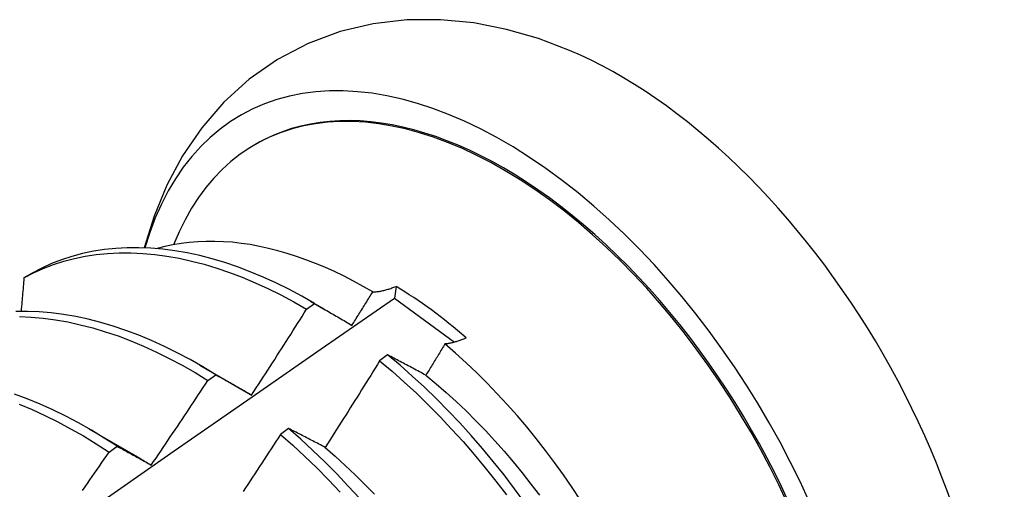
# Model space of a CAD drawing. Header units: inches. Extents: x 26 to 729, y 80 to 336.
# Tile 120 of 153: x 673.95 to 674.259, y 283.226 to 283.373. Entities that reach past the tile are written whole.
import ezdxf

# ---------------------------------------------------------------- set-up
doc = ezdxf.new("R2010")
doc.units = ezdxf.units.IN
doc.header["$MEASUREMENT"] = 0
doc.layers.add('Visible Edges(ANSI)', color=7, linetype='Continuous', lineweight=25)

msp = doc.modelspace()

# ---------------------------------------------------------------- linework, layer by layer
at = {"layer": 'Visible Edges(ANSI)'}
for p, q in [((674.02353, 283.33389), (674.02401, 283.33416)), ((673.9535, 283.29356), (673.95091, 283.29206)), ((674.06779, 283.28938), (674.06732, 283.28567)), ((674.06732, 283.28567), (674.08615, 283.27185)), ((674.03969, 283.28219), (674.04219, 283.28399)), ((674.04094, 283.28472), (674.04554, 283.28206)), ((674.06516, 283.26784), (674.06265, 283.26598)), ((674.00614, 283.26468), (674.02209, 283.25545)), ((674.00868, 283.25983), (674.01118, 283.26164)), ((674.02209, 283.25543), (674.02242, 283.25524)), ((673.97134, 283.24464), (673.98729, 283.23541)), ((674.03402, 283.24474), (674.03151, 283.24287)), ((673.97766, 283.23734), (673.98016, 283.23916))]:
    msp.add_line(p, q, dxfattribs=at)
at = {"layer": 'Visible Edges(ANSI)', "flags": 128}
for points in [[(674.12232, 283.36347), (674.1125, 283.36719), (674.10245, 283.37009), (674.0922, 283.3721), (674.08177, 283.37313), (674.07121, 283.37307), (674.06066, 283.37186), (674.05025, 283.3694), (674.04015, 283.36563), (674.03057, 283.36061), (674.0217, 283.35444), (674.01373, 283.34723), (674.00674, 283.33916), (674.00076, 283.33041), (673.99579, 283.32114), (673.9918, 283.31146), (673.98872, 283.30148)], [(674.04219, 283.28399), (674.03815, 283.28629), (674.03411, 283.28845), (674.03007, 283.29045), (674.02604, 283.29229), (674.02201, 283.29397), (674.018, 283.29548), (674.01401, 283.29683), (674.01004, 283.29801), (674.00611, 283.29903), (674.0022, 283.29987), (673.99834, 283.30054), (673.99451, 283.30104), (673.99074, 283.30137), (673.98701, 283.30153), (673.98334, 283.30151), (673.97973, 283.30131), (673.97619, 283.30094), (673.97271, 283.3004), (673.96931, 283.29969), (673.96598, 283.2988), (673.96273, 283.29775), (673.95956, 283.29652), (673.95649, 283.29512), (673.9535, 283.29356)], [(674.06046, 283.28763), (674.05747, 283.28936), (674.05447, 283.29101), (674.05147, 283.29255), (674.04847, 283.29401), (674.04547, 283.29536), (674.04248, 283.29661), (674.0395, 283.29776), (674.03654, 283.29881), (674.03359, 283.29975), (674.03067, 283.30059), (674.02776, 283.30132), (674.02488, 283.30195), (674.02202, 283.30248), (674.01919, 283.30289), (674.01639, 283.30321), (674.01361, 283.30341), (674.01087, 283.30351), (674.00816, 283.3035), (674.00548, 283.30339), (674.00284, 283.30317), (674.00025, 283.30284), (673.9977, 283.3024), (673.9952, 283.30186), (673.99275, 283.30122)], [(673.95091, 283.29206), (673.9539, 283.29361), (673.95699, 283.295), (673.96016, 283.29621), (673.96342, 283.29726), (673.96675, 283.29813), (673.97016, 283.29883), (673.97364, 283.29936), (673.97719, 283.29971), (673.98081, 283.29989), (673.98448, 283.2999), (673.98821, 283.29973), (673.99199, 283.29939), (673.99582, 283.29888), (673.99969, 283.29819), (674.00359, 283.29734), (674.00753, 283.29631), (674.0115, 283.29511), (674.01549, 283.29375), (674.0195, 283.29222), (674.02353, 283.29053), (674.02757, 283.28868), (674.03161, 283.28667), (674.03565, 283.28451), (674.03969, 283.28219)], [(673.95091, 283.29206), (673.95087, 283.29162), (673.95084, 283.29118), (673.9508, 283.29074), (673.95076, 283.2903), (673.95073, 283.28987), (673.95069, 283.28943), (673.95065, 283.28899), (673.95061, 283.28855), (673.95058, 283.28811), (673.95054, 283.28767), (673.9505, 283.28723), (673.95046, 283.28678), (673.95043, 283.28634), (673.95039, 283.2859), (673.95035, 283.28546), (673.95031, 283.28502), (673.95027, 283.28458), (673.95024, 283.28414), (673.9502, 283.2837), (673.95016, 283.28326), (673.95012, 283.28282), (673.95008, 283.28238), (673.95005, 283.28194), (673.95001, 283.2815)], [(674.06046, 283.28763), (674.06074, 283.28764), (674.06102, 283.28765), (674.0613, 283.28767), (674.06159, 283.2877), (674.06188, 283.28773), (674.06217, 283.28777), (674.06247, 283.28781), (674.06276, 283.28786), (674.06306, 283.28792), (674.06336, 283.28798), (674.06367, 283.28804), (674.06397, 283.28811), (674.06428, 283.28819), (674.06459, 283.28827), (674.0649, 283.28836), (674.06521, 283.28845), (674.06553, 283.28855), (674.06585, 283.28865), (674.06617, 283.28876), (674.06649, 283.28887), (674.06681, 283.28899), (674.06714, 283.28912), (674.06746, 283.28925), (674.06779, 283.28938)], [(673.92893, 283.18916), (673.95201, 283.20539), (673.97508, 283.22157), (673.99814, 283.23768), (674.02121, 283.25374), (674.04426, 283.26974), (674.06732, 283.28567)], [(674.05395, 283.27714), (674.05422, 283.27758), (674.05449, 283.27802), (674.05476, 283.27845), (674.05504, 283.27889), (674.05531, 283.27932), (674.05558, 283.27976), (674.05585, 283.2802), (674.05613, 283.28063), (674.0564, 283.28107), (674.05667, 283.28151), (674.05694, 283.28194), (674.05721, 283.28238), (674.05748, 283.28282), (674.05776, 283.28325), (674.05803, 283.28369), (674.0583, 283.28413), (674.05857, 283.28456), (674.05884, 283.285), (674.05911, 283.28544), (674.05938, 283.28588), (674.05965, 283.28631), (674.05992, 283.28675), (674.06019, 283.28719), (674.06046, 283.28763)], [(674.04219, 283.28399), (674.04267, 283.28371), (674.04315, 283.28343), (674.04364, 283.28316), (674.04412, 283.28288), (674.0446, 283.2826), (674.04509, 283.28232), (674.04557, 283.28204), (674.04606, 283.28176), (674.04655, 283.28147), (674.04703, 283.28119), (674.04752, 283.28091), (674.04801, 283.28062), (674.0485, 283.28034), (674.04899, 283.28005), (674.04948, 283.27976), (674.04998, 283.27947), (674.05047, 283.27919), (674.05096, 283.2789), (674.05146, 283.27861), (674.05196, 283.27832), (674.05245, 283.27802), (674.05295, 283.27773), (674.05345, 283.27744), (674.05395, 283.27714)], [(674.01118, 283.26164), (674.00715, 283.26409), (674.00311, 283.26639), (673.99907, 283.26853), (673.99503, 283.27052), (673.991, 283.27235), (673.98697, 283.27402), (673.98296, 283.27553), (673.97898, 283.27687), (673.97501, 283.27804), (673.97108, 283.27904), (673.96717, 283.27988), (673.96331, 283.28054), (673.95949, 283.28103), (673.95572, 283.28135), (673.95199, 283.28149), (673.94833, 283.28146)], [(673.94946, 283.27987), (673.95319, 283.27971), (673.95697, 283.27938), (673.96079, 283.27888), (673.96466, 283.2782), (673.96856, 283.27735), (673.9725, 283.27634), (673.97647, 283.27515), (673.98046, 283.2738), (673.98447, 283.27228), (673.98849, 283.2706), (673.99253, 283.26876), (673.99657, 283.26676), (674.00061, 283.2646), (674.00465, 283.26229), (674.00868, 283.25983)], [(674.02242, 283.25526), (674.02315, 283.25637), (674.02388, 283.25749), (674.0246, 283.25861), (674.02533, 283.25972), (674.02606, 283.26084), (674.02678, 283.26196), (674.02751, 283.26308), (674.02823, 283.2642), (674.02895, 283.26532), (674.02967, 283.26644), (674.03039, 283.26756), (674.03111, 283.26868), (674.03183, 283.2698), (674.03255, 283.27093), (674.03327, 283.27205), (674.03399, 283.27317), (674.0347, 283.2743), (674.03542, 283.27542), (674.03613, 283.27655), (674.03684, 283.27768), (674.03755, 283.2788), (674.03827, 283.27993), (674.03898, 283.28106), (674.03969, 283.28219)], [(674.08316, 283.27128), (674.08291, 283.27087), (674.08266, 283.27046), (674.08241, 283.27005), (674.08216, 283.26964), (674.08191, 283.26923), (674.08166, 283.26882), (674.08142, 283.26841), (674.08117, 283.268), (674.08092, 283.2676), (674.08067, 283.26719), (674.08042, 283.26678), (674.08017, 283.26637), (674.07992, 283.26596), (674.07967, 283.26555), (674.07942, 283.26514), (674.07917, 283.26473), (674.07892, 283.26432), (674.07867, 283.26392), (674.07842, 283.26351), (674.07817, 283.2631), (674.07791, 283.26269), (674.07766, 283.26228), (674.07741, 283.26187), (674.07716, 283.26146)], [(674.08986, 283.27318), (674.08956, 283.27305), (674.08926, 283.27293), (674.08897, 283.2728), (674.08867, 283.27269), (674.08838, 283.27257), (674.08809, 283.27247), (674.0878, 283.27236), (674.08751, 283.27226), (674.08723, 283.27217), (674.08694, 283.27208), (674.08666, 283.27199), (674.08638, 283.27191), (674.0861, 283.27183), (674.08583, 283.27176), (674.08555, 283.27169), (674.08528, 283.27163), (674.08501, 283.27157), (674.08474, 283.27151), (674.08447, 283.27146), (674.0842, 283.27142), (674.08394, 283.27138), (674.08368, 283.27134), (674.08342, 283.27131), (674.08316, 283.27128)], [(674.12575, 283.22225), (674.12311, 283.22624), (674.12039, 283.23017), (674.1176, 283.23404), (674.11474, 283.23784), (674.11182, 283.24157), (674.10885, 283.24522), (674.10581, 283.24879), (674.10272, 283.25227), (674.09957, 283.25567), (674.09638, 283.25899), (674.09314, 283.26221), (674.08985, 283.26533), (674.08652, 283.26836), (674.08316, 283.27128)], [(674.07716, 283.26146), (674.07665, 283.26174), (674.07614, 283.26201), (674.07564, 283.26228), (674.07513, 283.26256), (674.07462, 283.26283), (674.07412, 283.2631), (674.07361, 283.26337), (674.07311, 283.26364), (674.07261, 283.2639), (674.0721, 283.26417), (674.0716, 283.26444), (674.0711, 283.2647), (674.0706, 283.26497), (674.0701, 283.26523), (674.06961, 283.2655), (674.06911, 283.26576), (674.06861, 283.26602), (674.06812, 283.26629), (674.06762, 283.26655), (674.06713, 283.26681), (674.06664, 283.26707), (674.06614, 283.26733), (674.06565, 283.26759), (674.06516, 283.26784)], [(674.10824, 283.22145), (674.10503, 283.22583), (674.10173, 283.23014), (674.09836, 283.23436), (674.09491, 283.2385), (674.09139, 283.24255), (674.08781, 283.24649), (674.08416, 283.25034), (674.08046, 283.25407), (674.07671, 283.25769), (674.0729, 283.2612), (674.06905, 283.26459), (674.06516, 283.26784)], [(674.06265, 283.26598), (674.06194, 283.26484), (674.06124, 283.26371), (674.06053, 283.26257), (674.05983, 283.26143), (674.05912, 283.2603), (674.05841, 283.25916), (674.0577, 283.25803), (674.05699, 283.25689), (674.05628, 283.25576), (674.05557, 283.25462), (674.05485, 283.25349), (674.05414, 283.25236), (674.05343, 283.25123), (674.05271, 283.2501), (674.052, 283.24897), (674.05128, 283.24784), (674.05056, 283.24671), (674.04984, 283.24558), (674.04912, 283.24445), (674.0484, 283.24332), (674.04768, 283.2422), (674.04696, 283.24107), (674.04624, 283.23994), (674.04551, 283.23882)], [(674.06265, 283.26598), (674.06653, 283.26271), (674.07038, 283.25932), (674.07418, 283.2558), (674.07793, 283.25217), (674.08163, 283.24843), (674.08527, 283.24458), (674.08885, 283.24062), (674.09236, 283.23657), (674.0958, 283.23243), (674.09917, 283.2282), (674.10246, 283.22388)], [(674.01118, 283.26164), (674.01164, 283.26138), (674.0121, 283.26112), (674.01256, 283.26087), (674.01302, 283.26061), (674.01349, 283.26035), (674.01395, 283.26009), (674.01441, 283.25983), (674.01488, 283.25956), (674.01534, 283.2593), (674.01581, 283.25904), (674.01628, 283.25877), (674.01674, 283.25851), (674.01721, 283.25824), (674.01768, 283.25797), (674.01815, 283.25771), (674.01862, 283.25744), (674.0191, 283.25717), (674.01957, 283.2569), (674.02004, 283.25663), (674.02052, 283.25635), (674.02099, 283.25608), (674.02147, 283.25581), (674.02194, 283.25553), (674.02242, 283.25526)], [(674.07716, 283.26145), (674.08037, 283.25879), (674.08355, 283.25604), (674.08669, 283.25319), (674.08979, 283.25024), (674.09286, 283.2472), (674.09587, 283.24408), (674.09884, 283.24087), (674.10176, 283.23759), (674.10463, 283.23423), (674.10744, 283.23081), (674.11019, 283.22731), (674.11288, 283.22376)], [(673.99089, 283.23326), (673.99164, 283.23436), (673.99239, 283.23546), (673.99314, 283.23656), (673.99389, 283.23766), (673.99463, 283.23877), (673.99538, 283.23987), (673.99613, 283.24097), (673.99687, 283.24208), (673.99762, 283.24318), (673.99836, 283.24429), (673.9991, 283.24539), (673.99984, 283.2465), (674.00058, 283.24761), (674.00132, 283.24872), (674.00206, 283.24982), (674.0028, 283.25093), (674.00354, 283.25204), (674.00428, 283.25315), (674.00501, 283.25426), (674.00575, 283.25538), (674.00648, 283.25649), (674.00721, 283.2576), (674.00795, 283.25871), (674.00868, 283.25983)], [(673.98016, 283.23916), (673.97615, 283.24175), (673.97211, 283.24419), (673.96808, 283.24648), (673.96403, 283.24862), (673.95999, 283.2506), (673.95596, 283.25242), (673.95194, 283.25408), (673.94793, 283.25557)], [(673.94943, 283.25234), (673.95345, 283.25066), (673.95749, 283.24883), (673.96153, 283.24684), (673.96557, 283.24469), (673.96961, 283.24239), (673.97364, 283.23994), (673.97766, 283.23734)], [(674.03151, 283.24287), (674.03078, 283.24175), (674.03005, 283.24063), (674.02932, 283.2395), (674.02859, 283.23838), (674.02786, 283.23726), (674.02713, 283.23614), (674.0264, 283.23502), (674.02567, 283.2339), (674.02494, 283.23278), (674.0242, 283.23167), (674.02347, 283.23055), (674.02273, 283.22943), (674.02199, 283.22832), (674.02126, 283.2272), (674.02052, 283.22608), (674.01978, 283.22497)], [(674.03151, 283.24287), (674.03535, 283.23949), (674.03916, 283.23598), (674.04291, 283.23235), (674.04661, 283.22861), (674.05026, 283.22477)], [(674.04551, 283.23882), (674.04503, 283.23907), (674.04454, 283.23933), (674.04405, 283.23958), (674.04357, 283.23983), (674.04308, 283.24009), (674.0426, 283.24034), (674.04211, 283.24059), (674.04163, 283.24084), (674.04115, 283.24109), (674.04067, 283.24134), (674.04019, 283.24158), (674.03971, 283.24183), (674.03923, 283.24208), (674.03875, 283.24232), (674.03828, 283.24257), (674.0378, 283.24281), (674.03733, 283.24306), (674.03685, 283.2433), (674.03638, 283.24354), (674.03591, 283.24378), (674.03543, 283.24403), (674.03496, 283.24427), (674.03449, 283.2445), (674.03402, 283.24474)], [(674.05638, 283.22274), (674.0528, 283.22668), (674.04915, 283.23052), (674.04544, 283.23425), (674.04168, 283.23787), (674.03787, 283.24137), (674.03402, 283.24474)], [(673.96932, 283.22529), (673.97009, 283.22638), (673.97085, 283.22748), (673.97161, 283.22857), (673.97237, 283.22966), (673.97312, 283.23076), (673.97388, 283.23185), (673.97464, 283.23295), (673.97539, 283.23405), (673.97615, 283.23514), (673.9769, 283.23624), (673.97766, 283.23734)], [(673.98016, 283.23916), (673.9806, 283.23892), (673.98104, 283.23869), (673.98148, 283.23845), (673.98192, 283.23821), (673.98236, 283.23797), (673.9828, 283.23773), (673.98324, 283.23749), (673.98369, 283.23725), (673.98413, 283.237), (673.98458, 283.23676), (673.98502, 283.23652), (673.98547, 283.23627), (673.98592, 283.23602), (673.98636, 283.23578), (673.98681, 283.23553), (673.98726, 283.23528), (673.98771, 283.23503), (673.98816, 283.23478), (673.98862, 283.23453), (673.98907, 283.23428), (673.98952, 283.23402), (673.98998, 283.23377), (673.99043, 283.23352), (673.99089, 283.23326)], [(674.04549, 283.23879), (674.04867, 283.23603), (674.05182, 283.23317), (674.05493, 283.23022), (674.05799, 283.22719), (674.06102, 283.22407)], [(673.98728, 283.23539), (673.98743, 283.2353), (673.98758, 283.23521), (673.98773, 283.23512), (673.98788, 283.23504), (673.98803, 283.23495), (673.98818, 283.23486), (673.98833, 283.23477), (673.98848, 283.23468), (673.98863, 283.23459), (673.98878, 283.2345), (673.98893, 283.23441), (673.98908, 283.23432), (673.98923, 283.23423), (673.98938, 283.23414), (673.98953, 283.23405), (673.98968, 283.23396), (673.98983, 283.23387), (673.98997, 283.23378), (673.99012, 283.23369), (673.99027, 283.2336), (673.99042, 283.2335), (673.99057, 283.23341), (673.99072, 283.23332), (673.99087, 283.23323)]]:
    msp.add_lwpolyline(points, dxfattribs=at)
at = {"layer": 'Visible Edges(ANSI)'}
for centre, major_axis, start_param, end_param in [((674.10161, 283.1994), (0.08271, -0.14363), 5.847071, 9.934273), ((674.1378, 283.22024), (-0.08271, 0.14363), 3.792594, 5.632184), ((674.10114, 283.19913), (-0.07761, 0.13476), 2.782688, 6.718054), ((674.10161, 283.1994), (0.07761, -0.13476), 0, 3.141593), ((674.06579, 283.17877), (0.06824, -0.11849), 2.106565, 2.33742)]:
    msp.add_ellipse(centre, major_axis=major_axis, ratio=0.578093, start_param=start_param, end_param=end_param, dxfattribs=at)

doc.saveas('drawing.dxf')
